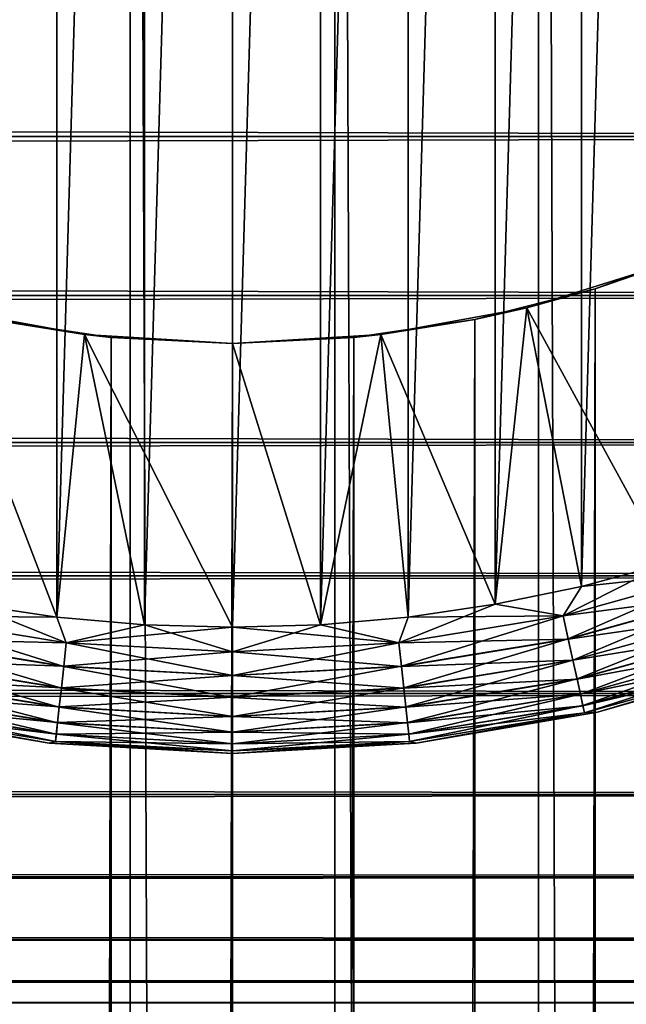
# Model space of a CAD drawing. Extents: x -265 to 265, y 0 to 427.
# Tile 245 of 256: x 248.31 to 253.12, y 385.01 to 392.82. Entities that reach past the tile are written whole.
import ezdxf

# ---------------------------------------------------------------- set-up
doc = ezdxf.new("R2010")
doc.units = 0
doc.header["$LTSCALE"] = 65.185185
for name, color, linetype in [('4', 7, 'CONTINUOUS'), ('71', 7, 'CONTINUOUS'), ('72', 7, 'CONTINUOUS'), ('77', 7, 'CONTINUOUS'), ('78', 7, 'CONTINUOUS'), ('81', 7, 'CONTINUOUS'), ('82', 7, 'CONTINUOUS'), ('85', 7, 'CONTINUOUS'), ('86', 7, 'CONTINUOUS'), ('89', 7, 'CONTINUOUS'), ('90', 7, 'CONTINUOUS'), ('93', 7, 'CONTINUOUS'), ('94', 7, 'CONTINUOUS')]:
    doc.layers.add(name, color=color, linetype=linetype)

msp = doc.modelspace()

# ---------------------------------------------------------------- linework, layer by layer
at = {"layer": '4', "color": 7, "linetype": 'CONTINUOUS'}
for points in [[(-263, 391.89, 16.3296), (-263, 393.2247, 15.7538), (263, 391.89, 16.3296), (-263, 391.89, 16.3296)], [(263, 391.89, 16.3296), (-263, 393.2247, 15.7538), (263, 393.2247, 15.7538), (263, 391.89, 16.3296)], [(-263, 393.2247, 39.2462), (-263, 391.89, 38.6704), (263, 393.2247, 39.2462), (-263, 393.2247, 39.2462)], [(263, 393.2247, 39.2462), (-263, 391.89, 38.6704), (263, 391.89, 38.6704), (263, 393.2247, 39.2462)], [(-263, 390.6311, 17.0564), (-263, 391.89, 16.3296), (263, 390.6311, 17.0564), (-263, 390.6311, 17.0564)], [(263, 390.6311, 17.0564), (-263, 391.89, 16.3296), (263, 391.89, 16.3296), (263, 390.6311, 17.0564)], [(-263, 391.89, 38.6704), (-263, 390.6311, 37.9436), (263, 391.89, 38.6704), (-263, 391.89, 38.6704)], [(263, 391.89, 38.6704), (-263, 390.6311, 37.9436), (263, 390.6311, 37.9436), (263, 391.89, 38.6704)], [(-263, 389.4652, 17.9244), (-263, 390.6311, 17.0564), (263, 389.4652, 17.9244), (-263, 389.4652, 17.9244)], [(263, 389.4652, 17.9244), (-263, 390.6311, 17.0564), (263, 390.6311, 17.0564), (263, 389.4652, 17.9244)], [(-263, 390.6311, 37.9436), (-263, 389.4652, 37.0756), (263, 390.6311, 37.9436), (-263, 390.6311, 37.9436)], [(263, 390.6311, 37.9436), (-263, 389.4652, 37.0756), (263, 389.4652, 37.0756), (263, 390.6311, 37.9436)], [(-263, 388.4078, 18.922), (-263, 389.4652, 17.9244), (263, 388.4078, 18.922), (-263, 388.4078, 18.922)], [(263, 388.4078, 18.922), (-263, 389.4652, 17.9244), (263, 389.4652, 17.9244), (263, 388.4078, 18.922)], [(-263, 389.4652, 37.0756), (-263, 388.4078, 36.078), (263, 389.4652, 37.0756), (-263, 389.4652, 37.0756)], [(263, 389.4652, 37.0756), (-263, 388.4078, 36.078), (263, 388.4078, 36.078), (263, 389.4652, 37.0756)], [(-263, 387.4735, 20.0355), (-263, 388.4078, 18.922), (263, 387.4735, 20.0355), (-263, 387.4735, 20.0355)], [(263, 387.4735, 20.0355), (-263, 388.4078, 18.922), (263, 388.4078, 18.922), (263, 387.4735, 20.0355)], [(-263, 388.4078, 36.078), (-263, 387.4735, 34.9645), (263, 388.4078, 36.078), (-263, 388.4078, 36.078)], [(263, 388.4078, 36.078), (-263, 387.4735, 34.9645), (263, 387.4735, 34.9645), (263, 388.4078, 36.078)], [(-263, 386.6747, 21.25), (-263, 387.4735, 20.0355), (263, 386.6747, 21.25), (-263, 386.6747, 21.25)], [(263, 386.6747, 21.25), (-263, 387.4735, 20.0355), (263, 387.4735, 20.0355), (263, 386.6747, 21.25)], [(-263, 387.4735, 34.9645), (-263, 386.6747, 33.75), (263, 387.4735, 34.9645), (-263, 387.4735, 34.9645)], [(263, 387.4735, 34.9645), (-263, 386.6747, 33.75), (263, 386.6747, 33.75), (263, 387.4735, 34.9645)], [(-263, 386.0223, 22.549), (-263, 386.6747, 21.25), (263, 386.0223, 22.549), (-263, 386.0223, 22.549)], [(263, 386.0223, 22.549), (-263, 386.6747, 21.25), (263, 386.6747, 21.25), (263, 386.0223, 22.549)], [(-263, 386.6747, 33.75), (-263, 386.0223, 32.451), (263, 386.6747, 33.75), (-263, 386.6747, 33.75)], [(263, 386.6747, 33.75), (-263, 386.0223, 32.451), (263, 386.0223, 32.451), (263, 386.6747, 33.75)], [(-263, 385.5251, 23.915), (-263, 386.0223, 22.549), (263, 385.5251, 23.915), (-263, 385.5251, 23.915)], [(263, 385.5251, 23.915), (-263, 386.0223, 22.549), (263, 386.0223, 22.549), (263, 385.5251, 23.915)], [(-263, 386.0223, 32.451), (-263, 385.5251, 31.085), (263, 386.0223, 32.451), (-263, 386.0223, 32.451)], [(263, 386.0223, 32.451), (-263, 385.5251, 31.085), (263, 385.5251, 31.085), (263, 386.0223, 32.451)], [(-263, 385.1899, 25.3294), (-263, 385.5251, 23.915), (263, 385.1899, 25.3294), (-263, 385.1899, 25.3294)], [(263, 385.1899, 25.3294), (-263, 385.5251, 23.915), (263, 385.5251, 23.915), (263, 385.1899, 25.3294)], [(-263, 385.5251, 31.085), (-263, 385.1899, 29.6706), (263, 385.5251, 31.085), (-263, 385.5251, 31.085)], [(263, 385.5251, 31.085), (-263, 385.1899, 29.6706), (263, 385.1899, 29.6706), (263, 385.5251, 31.085)], [(-263, 385.0211, 26.7732), (-263, 385.1899, 25.3294), (263, 385.0211, 26.7732), (-263, 385.0211, 26.7732)], [(263, 385.0211, 26.7732), (-263, 385.1899, 25.3294), (263, 385.1899, 25.3294), (263, 385.0211, 26.7732)], [(-263, 385.1899, 29.6706), (-263, 385.0211, 28.2268), (263, 385.1899, 29.6706), (-263, 385.1899, 29.6706)], [(263, 385.1899, 29.6706), (-263, 385.0211, 28.2268), (263, 385.0211, 28.2268), (263, 385.1899, 29.6706)], [(-263, 385.0211, 28.2268), (-263, 385.0211, 26.7732), (263, 385.0211, 28.2268), (-263, 385.0211, 28.2268)], [(263, 385.0211, 28.2268), (-263, 385.0211, 26.7732), (263, 385.0211, 26.7732), (263, 385.0211, 28.2268)]]:
    msp.add_3dface(points, dxfattribs=at)
at = {"layer": '71', "color": 7, "linetype": 'CONTINUOUS'}
for points in [[(247.5733, 1, 14.8024), (249.1879, 1, 14.978), (247.5733, 419, 14.8024), (247.5733, 1, 14.8024)], [(247.5733, 419, 14.8024), (249.1879, 1, 14.978), (249.1879, 419, 14.978), (247.5733, 419, 14.8024)], [(249.1879, 1, 14.978), (250.8121, 1, 14.978), (249.1879, 419, 14.978), (249.1879, 1, 14.978)], [(249.1879, 419, 14.978), (250.8121, 1, 14.978), (250.8121, 419, 14.978), (249.1879, 419, 14.978)], [(250.8121, 1, 14.978), (252.4267, 1, 14.8024), (250.8121, 419, 14.978), (250.8121, 1, 14.978)], [(250.8121, 419, 14.978), (252.4267, 1, 14.8024), (252.4267, 419, 14.8024), (250.8121, 419, 14.978)], [(252.4267, 1, 14.8024), (254.0129, 1, 14.4532), (252.4267, 419, 14.8024), (252.4267, 1, 14.8024)], [(252.4267, 419, 14.8024), (254.0129, 1, 14.4532), (254.0129, 419, 14.4532), (252.4267, 419, 14.8024)]]:
    msp.add_3dface(points, dxfattribs=at)
at = {"layer": '72', "color": 7, "linetype": 'CONTINUOUS'}
for points in [[(252.8765, 390.684, -14.7216), (253.8249, 391.0316, -14.5041), (252.8765, 29.316, -14.7216), (252.8765, 390.684, -14.7216)], [(252.8765, 29.316, -14.7216), (253.8249, 391.0316, -14.5041), (253.8249, 28.9684, -14.5041), (252.8765, 29.316, -14.7216)], [(251.9204, 390.441, -14.8766), (252.8765, 390.684, -14.7216), (251.9204, 29.559, -14.8766), (251.9204, 390.441, -14.8766)], [(251.9204, 29.559, -14.8766), (252.8765, 390.684, -14.7216), (252.8765, 29.316, -14.7216), (251.9204, 29.559, -14.8766)], [(248.0796, 390.441, -14.8766), (249.0385, 390.2975, -14.9692), (248.0796, 29.559, -14.8766), (248.0796, 390.441, -14.8766)], [(250.9615, 390.2975, -14.9692), (251.9204, 390.441, -14.8766), (250.9615, 29.7025, -14.9692), (250.9615, 390.2975, -14.9692)], [(250.9615, 29.7025, -14.9692), (251.9204, 390.441, -14.8766), (251.9204, 29.559, -14.8766), (250.9615, 29.7025, -14.9692)], [(248.0796, 29.559, -14.8766), (249.0385, 390.2975, -14.9692), (249.0385, 29.7025, -14.9692), (248.0796, 29.559, -14.8766)], [(249.0385, 390.2975, -14.9692), (250, 390.25, -15), (249.0385, 29.7025, -14.9692), (249.0385, 390.2975, -14.9692)], [(249.0385, 29.7025, -14.9692), (250, 390.25, -15), (250, 29.75, -15), (249.0385, 29.7025, -14.9692)], [(250, 390.25, -15), (250.9615, 390.2975, -14.9692), (250, 29.75, -15), (250, 390.25, -15)], [(250, 29.75, -15), (250.9615, 390.2975, -14.9692), (250.9615, 29.7025, -14.9692), (250, 29.75, -15)]]:
    msp.add_3dface(points, dxfattribs=at)
at = {"layer": '77', "color": 7, "linetype": 'CONTINUOUS'}
for points in [[(248.8248, 390.3211, -25), (248.0796, 390.441, -14.8766), (247.6667, 390.5333, -25), (248.8248, 390.3211, -25)], [(249.0385, 390.2975, -14.9692), (248.0796, 390.441, -14.8766), (248.8248, 390.3211, -25), (249.0385, 390.2975, -14.9692)], [(250, 390.25, -25), (249.0385, 390.2975, -14.9692), (248.8248, 390.3211, -25), (250, 390.25, -25)], [(250, 390.25, -15), (249.0385, 390.2975, -14.9692), (250, 390.25, -25), (250, 390.25, -15)]]:
    msp.add_3dface(points, dxfattribs=at)
at = {"layer": '78', "color": 7, "linetype": 'CONTINUOUS'}
for points in [[(253.8249, 391.0316, -14.5041), (252.8765, 390.684, -14.7216), (253.4574, 390.8836, -25), (253.8249, 391.0316, -14.5041)], [(253.4574, 390.8836, -25), (252.8765, 390.684, -14.7216), (252.3333, 390.5333, -25), (253.4574, 390.8836, -25)], [(252.8765, 390.684, -14.7216), (251.9204, 390.441, -14.8766), (252.3333, 390.5333, -25), (252.8765, 390.684, -14.7216)], [(252.3333, 390.5333, -25), (251.9204, 390.441, -14.8766), (251.1752, 390.3211, -25), (252.3333, 390.5333, -25)], [(251.9204, 390.441, -14.8766), (250.9615, 390.2975, -14.9692), (251.1752, 390.3211, -25), (251.9204, 390.441, -14.8766)], [(250.9615, 390.2975, -14.9692), (250, 390.25, -15), (251.1752, 390.3211, -25), (250.9615, 390.2975, -14.9692)], [(250, 390.25, -15), (250, 390.25, -25), (251.1752, 390.3211, -25), (250, 390.25, -15)]]:
    msp.add_3dface(points, dxfattribs=at)
at = {"layer": '81', "color": 7, "linetype": 'CONTINUOUS'}
for points in [[(253.4574, 390.8836, -25), (252.3333, 390.5333, -25), (253.4416, 388.5041, -25), (253.4574, 390.8836, -25)], [(248.8248, 390.3211, -25), (247.6667, 390.5333, -25), (248.607, 388.0811, -25), (248.8248, 390.3211, -25)], [(248.607, 388.0811, -25), (247.6667, 390.5333, -25), (247.9163, 388.1823, -25), (248.607, 388.0811, -25)], [(252.3333, 390.5333, -25), (251.1752, 390.3211, -25), (252.0837, 388.1823, -25), (252.3333, 390.5333, -25)], [(252.7673, 388.3234, -25), (252.3333, 390.5333, -25), (252.0837, 388.1823, -25), (252.7673, 388.3234, -25)], [(253.4416, 388.5041, -25), (252.3333, 390.5333, -25), (252.7673, 388.3234, -25), (253.4416, 388.5041, -25)], [(249.3023, 388.0203, -25), (248.8248, 390.3211, -25), (248.607, 388.0811, -25), (249.3023, 388.0203, -25)], [(250, 390.25, -25), (248.8248, 390.3211, -25), (250, 388, -25), (250, 390.25, -25)], [(250, 388, -25), (248.8248, 390.3211, -25), (249.3023, 388.0203, -25), (250, 388, -25)], [(251.1752, 390.3211, -25), (250, 390.25, -25), (250.6977, 388.0203, -25), (251.1752, 390.3211, -25)], [(251.393, 388.0811, -25), (251.1752, 390.3211, -25), (250.6977, 388.0203, -25), (251.393, 388.0811, -25)], [(252.0837, 388.1823, -25), (251.1752, 390.3211, -25), (251.393, 388.0811, -25), (252.0837, 388.1823, -25)], [(250, 390.25, -25), (250, 388, -25), (250.6977, 388.0203, -25), (250, 390.25, -25)]]:
    msp.add_3dface(points, dxfattribs=at)
at = {"layer": '82', "color": 7, "linetype": 'CONTINUOUS'}
for points in [[(248.607, 411.9189, -75), (249.3023, 411.9797, -75), (248.607, 388.0811, -75), (248.607, 411.9189, -75)], [(248.607, 388.0811, -75), (249.3023, 411.9797, -75), (249.3023, 388.0203, -75), (248.607, 388.0811, -75)], [(249.3023, 411.9797, -75), (250, 412, -75), (249.3023, 388.0203, -75), (249.3023, 411.9797, -75)], [(249.3023, 388.0203, -75), (250, 412, -75), (250, 388, -75), (249.3023, 388.0203, -75)], [(250, 388, -75), (250, 412, -75), (250.6977, 411.9797, -75), (250, 388, -75)], [(250.6977, 388.0203, -75), (250, 388, -75), (250.6977, 411.9797, -75), (250.6977, 388.0203, -75)], [(251.393, 411.9189, -75), (250.6977, 388.0203, -75), (250.6977, 411.9797, -75), (251.393, 411.9189, -75)], [(247.9163, 411.8177, -75), (248.607, 411.9189, -75), (247.9163, 388.1823, -75), (247.9163, 411.8177, -75)], [(247.9163, 388.1823, -75), (248.607, 411.9189, -75), (248.607, 388.0811, -75), (247.9163, 388.1823, -75)], [(251.393, 388.0811, -75), (250.6977, 388.0203, -75), (251.393, 411.9189, -75), (251.393, 388.0811, -75)], [(252.0837, 411.8177, -75), (251.393, 388.0811, -75), (251.393, 411.9189, -75), (252.0837, 411.8177, -75)], [(252.0837, 388.1823, -75), (251.393, 388.0811, -75), (252.0837, 411.8177, -75), (252.0837, 388.1823, -75)], [(252.7673, 411.6766, -75), (252.0837, 388.1823, -75), (252.0837, 411.8177, -75), (252.7673, 411.6766, -75)], [(252.7673, 388.3234, -75), (252.0837, 388.1823, -75), (252.7673, 411.6766, -75), (252.7673, 388.3234, -75)], [(253.4416, 411.4959, -75), (252.7673, 388.3234, -75), (252.7673, 411.6766, -75), (253.4416, 411.4959, -75)], [(253.4416, 388.5041, -75), (252.7673, 388.3234, -75), (253.4416, 411.4959, -75), (253.4416, 388.5041, -75)]]:
    msp.add_3dface(points, dxfattribs=at)
at = {"layer": '85', "color": 7, "linetype": 'CONTINUOUS'}
for points in [[(247.1072, 387.3259, -74), (248.5445, 387.0817, -74), (247.1072, 387.3259, -26), (247.1072, 387.3259, -74)], [(247.1072, 387.3259, -26), (248.5445, 387.0817, -74), (248.5445, 387.0817, -26), (247.1072, 387.3259, -26)], [(248.5445, 387.0817, -74), (250, 387, -74), (248.5445, 387.0817, -26), (248.5445, 387.0817, -74)], [(248.5445, 387.0817, -26), (250, 387, -74), (250, 387, -26), (248.5445, 387.0817, -26)]]:
    msp.add_3dface(points, dxfattribs=at)
at = {"layer": '86', "color": 7, "linetype": 'CONTINUOUS'}
for points in [[(252.8928, 387.3259, -74), (254.2936, 387.7295, -74), (252.8928, 387.3259, -26), (252.8928, 387.3259, -74)], [(252.8928, 387.3259, -26), (254.2936, 387.7295, -74), (254.2936, 387.7295, -26), (252.8928, 387.3259, -26)], [(251.4555, 387.0817, -74), (252.8928, 387.3259, -74), (251.4555, 387.0817, -26), (251.4555, 387.0817, -74)], [(251.4555, 387.0817, -26), (252.8928, 387.3259, -74), (252.8928, 387.3259, -26), (251.4555, 387.0817, -26)], [(250, 387, -26), (250, 387, -74), (251.4555, 387.0817, -74), (250, 387, -26)], [(250, 387, -26), (251.4555, 387.0817, -74), (251.4555, 387.0817, -26), (250, 387, -26)]]:
    msp.add_3dface(points, dxfattribs=at)
at = {"layer": '89', "color": 7, "linetype": 'CONTINUOUS'}
for points in [[(247.9163, 388.1823, -75), (248.607, 388.0811, -75), (247.3787, 388.0912, -74.981), (247.9163, 388.1823, -75)], [(247.3787, 388.0912, -74.981), (248.6816, 387.8775, -74.981), (247.3383, 387.9077, -74.9243), (247.3787, 388.0912, -74.981)], [(247.3787, 388.0912, -74.981), (248.607, 388.0811, -75), (248.6816, 387.8775, -74.981), (247.3787, 388.0912, -74.981)], [(248.607, 388.0811, -75), (249.3023, 388.0203, -75), (248.6816, 387.8775, -74.981), (248.607, 388.0811, -75)], [(249.3023, 388.0203, -75), (250, 388, -75), (248.6816, 387.8775, -74.981), (249.3023, 388.0203, -75)], [(248.6816, 387.8775, -74.981), (250, 388, -75), (250, 387.8061, -74.981), (248.6816, 387.8775, -74.981)], [(247.3383, 387.9077, -74.9243), (248.6613, 387.6908, -74.9243), (247.3011, 387.7386, -74.8319), (247.3383, 387.9077, -74.9243)], [(247.3383, 387.9077, -74.9243), (248.6816, 387.8775, -74.981), (248.6613, 387.6908, -74.9243), (247.3383, 387.9077, -74.9243)], [(248.6816, 387.8775, -74.981), (250, 387.8061, -74.981), (248.6613, 387.6908, -74.9243), (248.6816, 387.8775, -74.981)], [(247.3011, 387.7386, -74.8319), (248.6426, 387.5187, -74.8319), (247.2684, 387.5904, -74.7075), (247.3011, 387.7386, -74.8319)], [(247.3011, 387.7386, -74.8319), (248.6613, 387.6908, -74.9243), (248.6426, 387.5187, -74.8319), (247.3011, 387.7386, -74.8319)], [(248.6613, 387.6908, -74.9243), (250, 387.8061, -74.981), (250, 387.6182, -74.9243), (248.6613, 387.6908, -74.9243)], [(248.6613, 387.6908, -74.9243), (250, 387.6182, -74.9243), (248.6426, 387.5187, -74.8319), (248.6613, 387.6908, -74.9243)], [(247.2684, 387.5904, -74.7075), (248.6262, 387.3678, -74.7075), (247.2417, 387.4687, -74.5559), (247.2684, 387.5904, -74.7075)], [(247.2684, 387.5904, -74.7075), (248.6426, 387.5187, -74.8319), (248.6262, 387.3678, -74.7075), (247.2684, 387.5904, -74.7075)], [(248.6426, 387.5187, -74.8319), (250, 387.6182, -74.9243), (250, 387.4451, -74.8319), (248.6426, 387.5187, -74.8319)], [(248.6426, 387.5187, -74.8319), (250, 387.4451, -74.8319), (248.6262, 387.3678, -74.7075), (248.6426, 387.5187, -74.8319)], [(247.2417, 387.4687, -74.5559), (248.6127, 387.244, -74.5559), (247.2218, 387.3783, -74.3829), (247.2417, 387.4687, -74.5559)], [(247.2417, 387.4687, -74.5559), (248.6262, 387.3678, -74.7075), (248.6127, 387.244, -74.5559), (247.2417, 387.4687, -74.5559)], [(248.6262, 387.3678, -74.7075), (250, 387.4451, -74.8319), (250, 387.2933, -74.7075), (248.6262, 387.3678, -74.7075)], [(247.2218, 387.3783, -74.3829), (248.6027, 387.152, -74.3829), (247.2095, 387.3227, -74.1951), (247.2218, 387.3783, -74.3829)], [(247.2218, 387.3783, -74.3829), (248.6127, 387.244, -74.5559), (248.6027, 387.152, -74.3829), (247.2218, 387.3783, -74.3829)], [(248.6262, 387.3678, -74.7075), (250, 387.2933, -74.7075), (248.6127, 387.244, -74.5559), (248.6262, 387.3678, -74.7075)], [(248.5445, 387.0817, -74), (247.1072, 387.3259, -74), (247.2095, 387.3227, -74.1951), (248.5445, 387.0817, -74)], [(248.5445, 387.0817, -74), (247.2095, 387.3227, -74.1951), (248.5965, 387.0953, -74.1951), (248.5445, 387.0817, -74)], [(247.2095, 387.3227, -74.1951), (248.6027, 387.152, -74.3829), (248.5965, 387.0953, -74.1951), (247.2095, 387.3227, -74.1951)], [(248.6127, 387.244, -74.5559), (250, 387.2933, -74.7075), (250, 387.1687, -74.5559), (248.6127, 387.244, -74.5559)], [(248.6127, 387.244, -74.5559), (250, 387.1687, -74.5559), (248.6027, 387.152, -74.3829), (248.6127, 387.244, -74.5559)], [(248.6027, 387.152, -74.3829), (250, 387.0762, -74.3829), (248.5965, 387.0953, -74.1951), (248.6027, 387.152, -74.3829)], [(248.6027, 387.152, -74.3829), (250, 387.1687, -74.5559), (250, 387.0762, -74.3829), (248.6027, 387.152, -74.3829)], [(248.5445, 387.0817, -74), (248.5965, 387.0953, -74.1951), (250, 387.0192, -74.1951), (248.5445, 387.0817, -74)], [(250, 387, -74), (248.5445, 387.0817, -74), (250, 387.0192, -74.1951), (250, 387, -74)], [(248.5965, 387.0953, -74.1951), (250, 387.0762, -74.3829), (250, 387.0192, -74.1951), (248.5965, 387.0953, -74.1951)]]:
    msp.add_3dface(points, dxfattribs=at)
at = {"layer": '90', "color": 7, "linetype": 'CONTINUOUS'}
for points in [[(252.7673, 388.3234, -75), (253.4416, 388.5041, -75), (252.6213, 388.0912, -74.981), (252.7673, 388.3234, -75)], [(252.6213, 388.0912, -74.981), (253.4416, 388.5041, -75), (253.8935, 388.4444, -74.981), (252.6213, 388.0912, -74.981)], [(252.6213, 388.0912, -74.981), (253.8935, 388.4444, -74.981), (252.6617, 387.9077, -74.9243), (252.6213, 388.0912, -74.981)], [(252.6617, 387.9077, -74.9243), (253.8935, 388.4444, -74.981), (253.9535, 388.2664, -74.9243), (252.6617, 387.9077, -74.9243)], [(252.0837, 388.1823, -75), (252.7673, 388.3234, -75), (252.6213, 388.0912, -74.981), (252.0837, 388.1823, -75)], [(252.6617, 387.9077, -74.9243), (253.9535, 388.2664, -74.9243), (252.6989, 387.7386, -74.8319), (252.6617, 387.9077, -74.9243)], [(252.6989, 387.7386, -74.8319), (253.9535, 388.2664, -74.9243), (254.0088, 388.1023, -74.8319), (252.6989, 387.7386, -74.8319)], [(251.393, 388.0811, -75), (252.0837, 388.1823, -75), (251.3184, 387.8775, -74.981), (251.393, 388.0811, -75)], [(251.3184, 387.8775, -74.981), (252.0837, 388.1823, -75), (252.6213, 388.0912, -74.981), (251.3184, 387.8775, -74.981)], [(250.6977, 388.0203, -75), (251.393, 388.0811, -75), (251.3184, 387.8775, -74.981), (250.6977, 388.0203, -75)], [(251.3184, 387.8775, -74.981), (252.6213, 388.0912, -74.981), (251.3387, 387.6908, -74.9243), (251.3184, 387.8775, -74.981)], [(251.3387, 387.6908, -74.9243), (252.6213, 388.0912, -74.981), (252.6617, 387.9077, -74.9243), (251.3387, 387.6908, -74.9243)], [(252.6989, 387.7386, -74.8319), (254.0088, 388.1023, -74.8319), (252.7316, 387.5904, -74.7075), (252.6989, 387.7386, -74.8319)], [(252.7316, 387.5904, -74.7075), (254.0088, 388.1023, -74.8319), (254.0573, 387.9585, -74.7075), (252.7316, 387.5904, -74.7075)], [(250, 388, -75), (250.6977, 388.0203, -75), (250, 387.8061, -74.981), (250, 388, -75)], [(250, 387.8061, -74.981), (250.6977, 388.0203, -75), (251.3184, 387.8775, -74.981), (250, 387.8061, -74.981)], [(251.3387, 387.6908, -74.9243), (252.6617, 387.9077, -74.9243), (251.3574, 387.5187, -74.8319), (251.3387, 387.6908, -74.9243)], [(251.3574, 387.5187, -74.8319), (252.6617, 387.9077, -74.9243), (252.6989, 387.7386, -74.8319), (251.3574, 387.5187, -74.8319)], [(252.7316, 387.5904, -74.7075), (254.0573, 387.9585, -74.7075), (252.7583, 387.4687, -74.5559), (252.7316, 387.5904, -74.7075)], [(252.7583, 387.4687, -74.5559), (254.0573, 387.9585, -74.7075), (254.097, 387.8404, -74.5559), (252.7583, 387.4687, -74.5559)], [(250, 387.6182, -74.9243), (250, 387.8061, -74.981), (251.3184, 387.8775, -74.981), (250, 387.6182, -74.9243)], [(250, 387.6182, -74.9243), (251.3184, 387.8775, -74.981), (251.3387, 387.6908, -74.9243), (250, 387.6182, -74.9243)], [(252.7583, 387.4687, -74.5559), (254.097, 387.8404, -74.5559), (252.7782, 387.3783, -74.3829), (252.7583, 387.4687, -74.5559)], [(252.7782, 387.3783, -74.3829), (254.097, 387.8404, -74.5559), (254.1266, 387.7527, -74.3829), (252.7782, 387.3783, -74.3829)], [(251.3574, 387.5187, -74.8319), (252.6989, 387.7386, -74.8319), (251.3738, 387.3678, -74.7075), (251.3574, 387.5187, -74.8319)], [(251.3738, 387.3678, -74.7075), (252.6989, 387.7386, -74.8319), (252.7316, 387.5904, -74.7075), (251.3738, 387.3678, -74.7075)], [(252.7782, 387.3783, -74.3829), (254.1266, 387.7527, -74.3829), (252.7905, 387.3227, -74.1951), (252.7782, 387.3783, -74.3829)], [(252.7905, 387.3227, -74.1951), (254.1266, 387.7527, -74.3829), (254.1448, 387.6987, -74.1951), (252.7905, 387.3227, -74.1951)], [(254.2936, 387.7295, -74), (252.8928, 387.3259, -74), (254.1448, 387.6987, -74.1951), (254.2936, 387.7295, -74)], [(250, 387.4451, -74.8319), (250, 387.6182, -74.9243), (251.3387, 387.6908, -74.9243), (250, 387.4451, -74.8319)], [(250, 387.4451, -74.8319), (251.3387, 387.6908, -74.9243), (251.3574, 387.5187, -74.8319), (250, 387.4451, -74.8319)], [(252.8928, 387.3259, -74), (252.7905, 387.3227, -74.1951), (254.1448, 387.6987, -74.1951), (252.8928, 387.3259, -74)], [(251.3738, 387.3678, -74.7075), (252.7316, 387.5904, -74.7075), (251.3873, 387.244, -74.5559), (251.3738, 387.3678, -74.7075)], [(251.3873, 387.244, -74.5559), (252.7316, 387.5904, -74.7075), (252.7583, 387.4687, -74.5559), (251.3873, 387.244, -74.5559)], [(250, 387.2933, -74.7075), (250, 387.4451, -74.8319), (251.3574, 387.5187, -74.8319), (250, 387.2933, -74.7075)], [(250, 387.2933, -74.7075), (251.3574, 387.5187, -74.8319), (251.3738, 387.3678, -74.7075), (250, 387.2933, -74.7075)], [(251.3873, 387.244, -74.5559), (252.7583, 387.4687, -74.5559), (251.3973, 387.152, -74.3829), (251.3873, 387.244, -74.5559)], [(251.3973, 387.152, -74.3829), (252.7583, 387.4687, -74.5559), (252.7782, 387.3783, -74.3829), (251.3973, 387.152, -74.3829)], [(250, 387.1687, -74.5559), (250, 387.2933, -74.7075), (251.3738, 387.3678, -74.7075), (250, 387.1687, -74.5559)], [(250, 387.1687, -74.5559), (251.3738, 387.3678, -74.7075), (251.3873, 387.244, -74.5559), (250, 387.1687, -74.5559)], [(251.3973, 387.152, -74.3829), (252.7782, 387.3783, -74.3829), (251.4035, 387.0953, -74.1951), (251.3973, 387.152, -74.3829)], [(251.4035, 387.0953, -74.1951), (252.7782, 387.3783, -74.3829), (252.7905, 387.3227, -74.1951), (251.4035, 387.0953, -74.1951)], [(251.4555, 387.0817, -74), (251.4035, 387.0953, -74.1951), (252.7905, 387.3227, -74.1951), (251.4555, 387.0817, -74)], [(252.8928, 387.3259, -74), (251.4555, 387.0817, -74), (252.7905, 387.3227, -74.1951), (252.8928, 387.3259, -74)], [(250, 387.0762, -74.3829), (250, 387.1687, -74.5559), (251.3873, 387.244, -74.5559), (250, 387.0762, -74.3829)], [(250, 387.0762, -74.3829), (251.3873, 387.244, -74.5559), (251.3973, 387.152, -74.3829), (250, 387.0762, -74.3829)], [(250, 387.0192, -74.1951), (250, 387.0762, -74.3829), (251.3973, 387.152, -74.3829), (250, 387.0192, -74.1951)], [(250, 387.0192, -74.1951), (251.3973, 387.152, -74.3829), (251.4035, 387.0953, -74.1951), (250, 387.0192, -74.1951)], [(251.4555, 387.0817, -74), (250, 387, -74), (251.4035, 387.0953, -74.1951), (251.4555, 387.0817, -74)], [(250, 387, -74), (250, 387.0192, -74.1951), (251.4035, 387.0953, -74.1951), (250, 387, -74)]]:
    msp.add_3dface(points, dxfattribs=at)
at = {"layer": '93', "color": 7, "linetype": 'CONTINUOUS'}
for points in [[(248.6815, 387.8764, -25.0192), (247.9163, 388.1823, -25), (247.3784, 388.09, -25.0192), (248.6815, 387.8764, -25.0192)], [(248.607, 388.0811, -25), (247.9163, 388.1823, -25), (248.6815, 387.8764, -25.0192), (248.607, 388.0811, -25)], [(248.6612, 387.6897, -25.0762), (247.3784, 388.09, -25.0192), (247.3381, 387.9066, -25.0762), (248.6612, 387.6897, -25.0762)], [(248.6815, 387.8764, -25.0192), (247.3784, 388.09, -25.0192), (248.6612, 387.6897, -25.0762), (248.6815, 387.8764, -25.0192)], [(249.3023, 388.0203, -25), (248.607, 388.0811, -25), (248.6815, 387.8764, -25.0192), (249.3023, 388.0203, -25)], [(250, 387.8049, -25.0192), (249.3023, 388.0203, -25), (248.6815, 387.8764, -25.0192), (250, 387.8049, -25.0192)], [(250, 388, -25), (249.3023, 388.0203, -25), (250, 387.8049, -25.0192), (250, 388, -25)], [(248.6425, 387.5177, -25.1687), (247.3381, 387.9066, -25.0762), (247.3009, 387.7377, -25.1687), (248.6425, 387.5177, -25.1687)], [(248.6612, 387.6897, -25.0762), (247.3381, 387.9066, -25.0762), (248.6425, 387.5177, -25.1687), (248.6612, 387.6897, -25.0762)], [(250, 387.6171, -25.0762), (248.6815, 387.8764, -25.0192), (248.6612, 387.6897, -25.0762), (250, 387.6171, -25.0762)], [(250, 387.8049, -25.0192), (248.6815, 387.8764, -25.0192), (250, 387.6171, -25.0762), (250, 387.8049, -25.0192)], [(248.6261, 387.367, -25.2933), (247.3009, 387.7377, -25.1687), (247.2683, 387.5896, -25.2933), (248.6261, 387.367, -25.2933)], [(248.6425, 387.5177, -25.1687), (247.3009, 387.7377, -25.1687), (248.6261, 387.367, -25.2933), (248.6425, 387.5177, -25.1687)], [(250, 387.4441, -25.1687), (248.6612, 387.6897, -25.0762), (248.6425, 387.5177, -25.1687), (250, 387.4441, -25.1687)], [(250, 387.6171, -25.0762), (248.6612, 387.6897, -25.0762), (250, 387.4441, -25.1687), (250, 387.6171, -25.0762)], [(248.6126, 387.2433, -25.4451), (247.2683, 387.5896, -25.2933), (247.2415, 387.4681, -25.4451), (248.6126, 387.2433, -25.4451)], [(248.6261, 387.367, -25.2933), (247.2683, 387.5896, -25.2933), (248.6126, 387.2433, -25.4451), (248.6261, 387.367, -25.2933)], [(250, 387.2925, -25.2933), (248.6425, 387.5177, -25.1687), (248.6261, 387.367, -25.2933), (250, 387.2925, -25.2933)], [(250, 387.4441, -25.1687), (248.6425, 387.5177, -25.1687), (250, 387.2925, -25.2933), (250, 387.4441, -25.1687)], [(248.6026, 387.1515, -25.6182), (247.2415, 387.4681, -25.4451), (247.2217, 387.3779, -25.6182), (248.6026, 387.1515, -25.6182)], [(248.6126, 387.2433, -25.4451), (247.2415, 387.4681, -25.4451), (248.6026, 387.1515, -25.6182), (248.6126, 387.2433, -25.4451)], [(248.5965, 387.0951, -25.8061), (247.2217, 387.3779, -25.6182), (247.2095, 387.3225, -25.8061), (248.5965, 387.0951, -25.8061)], [(248.6026, 387.1515, -25.6182), (247.2217, 387.3779, -25.6182), (248.5965, 387.0951, -25.8061), (248.6026, 387.1515, -25.6182)], [(250, 387.1681, -25.4451), (248.6261, 387.367, -25.2933), (248.6126, 387.2433, -25.4451), (250, 387.1681, -25.4451)], [(250, 387.2925, -25.2933), (248.6261, 387.367, -25.2933), (250, 387.1681, -25.4451), (250, 387.2925, -25.2933)], [(247.1072, 387.3259, -26), (248.5445, 387.0817, -26), (247.2095, 387.3225, -25.8061), (247.1072, 387.3259, -26)], [(248.5445, 387.0817, -26), (248.5965, 387.0951, -25.8061), (247.2095, 387.3225, -25.8061), (248.5445, 387.0817, -26)], [(250, 387.0757, -25.6182), (248.6126, 387.2433, -25.4451), (248.6026, 387.1515, -25.6182), (250, 387.0757, -25.6182)], [(250, 387.1681, -25.4451), (248.6126, 387.2433, -25.4451), (250, 387.0757, -25.6182), (250, 387.1681, -25.4451)], [(250, 387.019, -25.8061), (248.6026, 387.1515, -25.6182), (248.5965, 387.0951, -25.8061), (250, 387.019, -25.8061)], [(250, 387.0757, -25.6182), (248.6026, 387.1515, -25.6182), (250, 387.019, -25.8061), (250, 387.0757, -25.6182)], [(248.5445, 387.0817, -26), (250, 387, -26), (248.5965, 387.0951, -25.8061), (248.5445, 387.0817, -26)], [(250, 387, -26), (250, 387.019, -25.8061), (248.5965, 387.0951, -25.8061), (250, 387, -26)]]:
    msp.add_3dface(points, dxfattribs=at)
at = {"layer": '94', "color": 7, "linetype": 'CONTINUOUS'}
for points in [[(253.8939, 388.4433, -25.0192), (252.7673, 388.3234, -25), (252.6216, 388.09, -25.0192), (253.8939, 388.4433, -25.0192)], [(253.8939, 388.4433, -25.0192), (252.6216, 388.09, -25.0192), (253.9539, 388.2653, -25.0762), (253.8939, 388.4433, -25.0192)], [(253.4416, 388.5041, -25), (252.7673, 388.3234, -25), (253.8939, 388.4433, -25.0192), (253.4416, 388.5041, -25)], [(252.7673, 388.3234, -25), (252.0837, 388.1823, -25), (252.6216, 388.09, -25.0192), (252.7673, 388.3234, -25)], [(253.9539, 388.2653, -25.0762), (252.6216, 388.09, -25.0192), (252.6619, 387.9066, -25.0762), (253.9539, 388.2653, -25.0762)], [(253.9539, 388.2653, -25.0762), (252.6619, 387.9066, -25.0762), (254.0091, 388.1014, -25.1687), (253.9539, 388.2653, -25.0762)], [(252.0837, 388.1823, -25), (251.393, 388.0811, -25), (252.6216, 388.09, -25.0192), (252.0837, 388.1823, -25)], [(251.393, 388.0811, -25), (250.6977, 388.0203, -25), (251.3185, 387.8764, -25.0192), (251.393, 388.0811, -25)], [(252.6216, 388.09, -25.0192), (251.393, 388.0811, -25), (251.3185, 387.8764, -25.0192), (252.6216, 388.09, -25.0192)], [(252.6216, 388.09, -25.0192), (251.3185, 387.8764, -25.0192), (252.6619, 387.9066, -25.0762), (252.6216, 388.09, -25.0192)], [(254.0091, 388.1014, -25.1687), (252.6619, 387.9066, -25.0762), (252.6991, 387.7377, -25.1687), (254.0091, 388.1014, -25.1687)], [(254.0091, 388.1014, -25.1687), (252.6991, 387.7377, -25.1687), (254.0575, 387.9577, -25.2933), (254.0091, 388.1014, -25.1687)], [(250.6977, 388.0203, -25), (250, 388, -25), (251.3185, 387.8764, -25.0192), (250.6977, 388.0203, -25)], [(250, 388, -25), (250, 387.8049, -25.0192), (251.3185, 387.8764, -25.0192), (250, 388, -25)], [(252.6619, 387.9066, -25.0762), (251.3185, 387.8764, -25.0192), (251.3388, 387.6897, -25.0762), (252.6619, 387.9066, -25.0762)], [(252.6619, 387.9066, -25.0762), (251.3388, 387.6897, -25.0762), (252.6991, 387.7377, -25.1687), (252.6619, 387.9066, -25.0762)], [(254.0575, 387.9577, -25.2933), (252.6991, 387.7377, -25.1687), (252.7317, 387.5896, -25.2933), (254.0575, 387.9577, -25.2933)], [(254.0575, 387.9577, -25.2933), (252.7317, 387.5896, -25.2933), (254.0972, 387.8398, -25.4451), (254.0575, 387.9577, -25.2933)], [(251.3185, 387.8764, -25.0192), (250, 387.8049, -25.0192), (251.3388, 387.6897, -25.0762), (251.3185, 387.8764, -25.0192)], [(254.0972, 387.8398, -25.4451), (252.7317, 387.5896, -25.2933), (252.7585, 387.4681, -25.4451), (254.0972, 387.8398, -25.4451)], [(254.0972, 387.8398, -25.4451), (252.7585, 387.4681, -25.4451), (254.1267, 387.7523, -25.6182), (254.0972, 387.8398, -25.4451)], [(250, 387.8049, -25.0192), (250, 387.6171, -25.0762), (251.3388, 387.6897, -25.0762), (250, 387.8049, -25.0192)], [(252.6991, 387.7377, -25.1687), (251.3388, 387.6897, -25.0762), (251.3575, 387.5177, -25.1687), (252.6991, 387.7377, -25.1687)], [(252.6991, 387.7377, -25.1687), (251.3575, 387.5177, -25.1687), (252.7317, 387.5896, -25.2933), (252.6991, 387.7377, -25.1687)], [(254.1267, 387.7523, -25.6182), (252.7585, 387.4681, -25.4451), (252.7783, 387.3779, -25.6182), (254.1267, 387.7523, -25.6182)], [(254.1267, 387.7523, -25.6182), (252.7783, 387.3779, -25.6182), (254.1449, 387.6985, -25.8061), (254.1267, 387.7523, -25.6182)], [(252.8928, 387.3259, -26), (254.2936, 387.7295, -26), (254.1449, 387.6985, -25.8061), (252.8928, 387.3259, -26)], [(251.3388, 387.6897, -25.0762), (250, 387.6171, -25.0762), (251.3575, 387.5177, -25.1687), (251.3388, 387.6897, -25.0762)], [(254.1449, 387.6985, -25.8061), (252.7783, 387.3779, -25.6182), (252.7905, 387.3225, -25.8061), (254.1449, 387.6985, -25.8061)], [(252.8928, 387.3259, -26), (254.1449, 387.6985, -25.8061), (252.7905, 387.3225, -25.8061), (252.8928, 387.3259, -26)], [(250, 387.6171, -25.0762), (250, 387.4441, -25.1687), (251.3575, 387.5177, -25.1687), (250, 387.6171, -25.0762)], [(252.7317, 387.5896, -25.2933), (251.3575, 387.5177, -25.1687), (251.3739, 387.367, -25.2933), (252.7317, 387.5896, -25.2933)], [(252.7317, 387.5896, -25.2933), (251.3739, 387.367, -25.2933), (252.7585, 387.4681, -25.4451), (252.7317, 387.5896, -25.2933)], [(251.3575, 387.5177, -25.1687), (250, 387.4441, -25.1687), (251.3739, 387.367, -25.2933), (251.3575, 387.5177, -25.1687)], [(250, 387.4441, -25.1687), (250, 387.2925, -25.2933), (251.3739, 387.367, -25.2933), (250, 387.4441, -25.1687)], [(252.7585, 387.4681, -25.4451), (251.3739, 387.367, -25.2933), (251.3874, 387.2433, -25.4451), (252.7585, 387.4681, -25.4451)], [(252.7585, 387.4681, -25.4451), (251.3874, 387.2433, -25.4451), (252.7783, 387.3779, -25.6182), (252.7585, 387.4681, -25.4451)], [(251.3739, 387.367, -25.2933), (250, 387.2925, -25.2933), (251.3874, 387.2433, -25.4451), (251.3739, 387.367, -25.2933)], [(252.7783, 387.3779, -25.6182), (251.3874, 387.2433, -25.4451), (251.3974, 387.1515, -25.6182), (252.7783, 387.3779, -25.6182)], [(252.7783, 387.3779, -25.6182), (251.3974, 387.1515, -25.6182), (252.7905, 387.3225, -25.8061), (252.7783, 387.3779, -25.6182)], [(250, 387.2925, -25.2933), (250, 387.1681, -25.4451), (251.3874, 387.2433, -25.4451), (250, 387.2925, -25.2933)], [(252.7905, 387.3225, -25.8061), (251.3974, 387.1515, -25.6182), (251.4035, 387.0951, -25.8061), (252.7905, 387.3225, -25.8061)], [(251.4555, 387.0817, -26), (252.7905, 387.3225, -25.8061), (251.4035, 387.0951, -25.8061), (251.4555, 387.0817, -26)], [(251.4555, 387.0817, -26), (252.8928, 387.3259, -26), (252.7905, 387.3225, -25.8061), (251.4555, 387.0817, -26)], [(251.3874, 387.2433, -25.4451), (250, 387.1681, -25.4451), (251.3974, 387.1515, -25.6182), (251.3874, 387.2433, -25.4451)], [(250, 387.1681, -25.4451), (250, 387.0757, -25.6182), (251.3974, 387.1515, -25.6182), (250, 387.1681, -25.4451)], [(251.3974, 387.1515, -25.6182), (250, 387.0757, -25.6182), (251.4035, 387.0951, -25.8061), (251.3974, 387.1515, -25.6182)], [(250, 387.019, -25.8061), (251.4555, 387.0817, -26), (251.4035, 387.0951, -25.8061), (250, 387.019, -25.8061)], [(250, 387.0757, -25.6182), (250, 387.019, -25.8061), (251.4035, 387.0951, -25.8061), (250, 387.0757, -25.6182)], [(250, 387, -26), (251.4555, 387.0817, -26), (250, 387.019, -25.8061), (250, 387, -26)]]:
    msp.add_3dface(points, dxfattribs=at)

doc.saveas('drawing.dxf')
